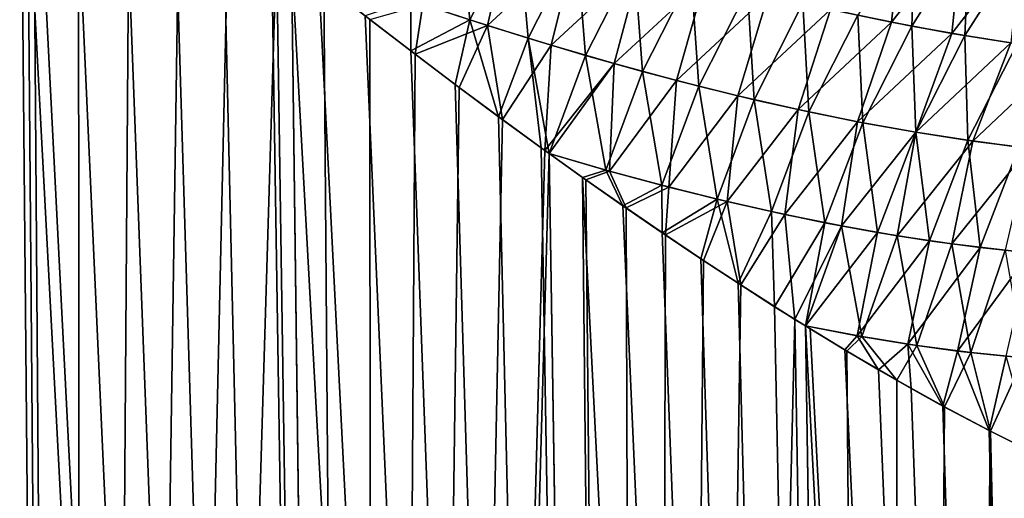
# Model space of a CAD drawing. Header units: millimetres. Extents: x -30 to 76, y -3 to 301.
# Tile 6 of 256: x 13.71 to 19.63, y 37.75 to 40.63. Entities that reach past the tile are written whole.
import ezdxf

# ---------------------------------------------------------------- set-up
doc = ezdxf.new("R2010")
doc.units = ezdxf.units.MM
doc.header["$LTSCALE"] = 81.481481
for name, color, linetype in [('15', 7, 'CONTINUOUS'), ('17', 7, 'CONTINUOUS'), ('3', 7, 'CONTINUOUS')]:
    doc.layers.add(name, color=color, linetype=linetype)

msp = doc.modelspace()

# ---------------------------------------------------------------- linework, layer by layer
at = {"layer": '15', "color": 7, "linetype": 'CONTINUOUS', "true_color": 0xaaaaaa}
for points in [[(16.5208, 40.5944, -17.8167), (16.1323, 40.7221, -18.1303), (16.6617, 41.2145, -17.7971), (16.5208, 40.5944, -17.8167)], [(17.0566, 41.0925, -17.4899), (16.5208, 40.5944, -17.8167), (16.6617, 41.2145, -17.7971), (17.0566, 41.0925, -17.4899)], [(18.9535, 40.615, -15.8824), (18.5855, 40.6921, -16.213), (19.0169, 41.229, -16.1463), (18.9535, 40.615, -15.8824)], [(19.378, 41.1534, -15.8363), (18.9535, 40.615, -15.8824), (19.0169, 41.229, -16.1463), (19.378, 41.1534, -15.8363)], [(19.3153, 40.5474, -15.5475), (18.9535, 40.615, -15.8824), (19.378, 41.1534, -15.8363), (19.3153, 40.5474, -15.5475)], [(19.7332, 41.0865, -15.5221), (19.3153, 40.5474, -15.5475), (19.378, 41.1534, -15.8363), (19.7332, 41.0865, -15.5221)], [(16.9048, 40.4754, -17.4982), (16.5208, 40.5944, -17.8167), (17.0566, 41.0925, -17.4899), (16.9048, 40.4754, -17.4982)], [(17.4466, 40.9791, -17.1778), (16.9048, 40.4754, -17.4982), (17.0566, 41.0925, -17.4899), (17.4466, 40.9791, -17.1778)], [(19.6704, 40.4897, -15.2086), (19.3153, 40.5474, -15.5475), (19.7332, 41.0865, -15.5221), (19.6704, 40.4897, -15.2086)], [(17.2841, 40.3651, -17.175), (16.9048, 40.4754, -17.4982), (17.4466, 40.9791, -17.1778), (17.2841, 40.3651, -17.175)], [(17.8317, 40.8744, -16.8608), (17.2841, 40.3651, -17.175), (17.4466, 40.9791, -17.1778), (17.8317, 40.8744, -16.8608)], [(17.6582, 40.2638, -16.8471), (17.2841, 40.3651, -17.175), (17.8317, 40.8744, -16.8608), (17.6582, 40.2638, -16.8471)], [(18.2114, 40.7787, -16.5392), (17.6582, 40.2638, -16.8471), (17.8317, 40.8744, -16.8608), (18.2114, 40.7787, -16.5392)], [(18.0271, 40.1716, -16.5147), (17.6582, 40.2638, -16.8471), (18.2114, 40.7787, -16.5392), (18.0271, 40.1716, -16.5147)], [(18.5855, 40.6921, -16.213), (18.0271, 40.1716, -16.5147), (18.2114, 40.7787, -16.5392), (18.5855, 40.6921, -16.213)], [(16.0862, 40.4223, -18.1659), (15.8143, 40.6314, -18.3825), (16.1323, 40.7221, -18.1303), (16.0862, 40.4223, -18.1659)], [(16.5208, 40.5944, -17.8167), (16.0862, 40.4223, -18.1659), (16.1323, 40.7221, -18.1303), (16.5208, 40.5944, -17.8167)], [(18.3902, 40.0888, -16.178), (18.0271, 40.1716, -16.5147), (18.5855, 40.6921, -16.213), (18.3902, 40.0888, -16.178)], [(18.9535, 40.615, -15.8824), (18.3902, 40.0888, -16.178), (18.5855, 40.6921, -16.213), (18.9535, 40.615, -15.8824)], [(16.3521, 40.2212, -17.9476), (16.0862, 40.4223, -18.1659), (16.5208, 40.5944, -17.8167), (16.3521, 40.2212, -17.9476)], [(16.6121, 40.0281, -17.7276), (16.3521, 40.2212, -17.9476), (16.5208, 40.5944, -17.8167), (16.6121, 40.0281, -17.7276)], [(16.9048, 40.4754, -17.4982), (16.6121, 40.0281, -17.7276), (16.5208, 40.5944, -17.8167), (16.9048, 40.4754, -17.4982)], [(18.7474, 40.0156, -15.837), (18.3902, 40.0888, -16.178), (18.9535, 40.615, -15.8824), (18.7474, 40.0156, -15.837)], [(19.3153, 40.5474, -15.5475), (18.7474, 40.0156, -15.837), (18.9535, 40.615, -15.8824), (19.3153, 40.5474, -15.5475)], [(19.0984, 39.9522, -15.4921), (18.7474, 40.0156, -15.837), (19.3153, 40.5474, -15.5475), (19.0984, 39.9522, -15.4921)], [(19.6704, 40.4897, -15.2086), (19.0984, 39.9522, -15.4921), (19.3153, 40.5474, -15.5475), (19.6704, 40.4897, -15.2086)], [(16.866, 39.8429, -17.5061), (16.6121, 40.0281, -17.7276), (16.9048, 40.4754, -17.4982), (16.866, 39.8429, -17.5061)], [(17.2841, 40.3651, -17.175), (16.866, 39.8429, -17.5061), (16.9048, 40.4754, -17.4982), (17.2841, 40.3651, -17.175)], [(19.4426, 39.8989, -15.1433), (19.0984, 39.9522, -15.4921), (19.6704, 40.4897, -15.2086), (19.4426, 39.8989, -15.1433)], [(20.0184, 40.4422, -14.8658), (19.4426, 39.8989, -15.1433), (19.6704, 40.4897, -15.2086), (20.0184, 40.4422, -14.8658)], [(19.78, 39.8557, -14.791), (19.4426, 39.8989, -15.1433), (20.0184, 40.4422, -14.8658), (19.78, 39.8557, -14.791)], [(16.8932, 39.8233, -17.4821), (16.866, 39.8429, -17.5061), (17.2841, 40.3651, -17.175), (16.8932, 39.8233, -17.4821)], [(17.2552, 39.7181, -17.1518), (16.8932, 39.8233, -17.4821), (17.2841, 40.3651, -17.175), (17.2552, 39.7181, -17.1518)], [(17.6582, 40.2638, -16.8471), (17.2552, 39.7181, -17.1518), (17.2841, 40.3651, -17.175), (17.6582, 40.2638, -16.8471)], [(17.6125, 39.6217, -16.817), (17.2552, 39.7181, -17.1518), (17.6582, 40.2638, -16.8471), (17.6125, 39.6217, -16.817)], [(18.0271, 40.1716, -16.5147), (17.6125, 39.6217, -16.817), (17.6582, 40.2638, -16.8471), (18.0271, 40.1716, -16.5147)], [(17.9645, 39.5343, -16.4779), (17.6125, 39.6217, -16.817), (18.0271, 40.1716, -16.5147), (17.9645, 39.5343, -16.4779)], [(18.3902, 40.0888, -16.178), (17.9645, 39.5343, -16.4779), (18.0271, 40.1716, -16.5147), (18.3902, 40.0888, -16.178)], [(18.3111, 39.4563, -16.1346), (17.9645, 39.5343, -16.4779), (18.3902, 40.0888, -16.178), (18.3111, 39.4563, -16.1346)], [(18.7474, 40.0156, -15.837), (18.3111, 39.4563, -16.1346), (18.3902, 40.0888, -16.178), (18.7474, 40.0156, -15.837)], [(18.6518, 39.3877, -15.7874), (18.3111, 39.4563, -16.1346), (18.7474, 40.0156, -15.837), (18.6518, 39.3877, -15.7874)], [(19.0984, 39.9522, -15.4921), (18.6518, 39.3877, -15.7874), (18.7474, 40.0156, -15.837), (19.0984, 39.9522, -15.4921)], [(18.9865, 39.3288, -15.4365), (18.6518, 39.3877, -15.7874), (19.0984, 39.9522, -15.4921), (18.9865, 39.3288, -15.4365)], [(19.4426, 39.8989, -15.1433), (18.9865, 39.3288, -15.4365), (19.0984, 39.9522, -15.4921), (19.4426, 39.8989, -15.1433)], [(19.3148, 39.2799, -15.0821), (18.9865, 39.3288, -15.4365), (19.4426, 39.8989, -15.1433), (19.3148, 39.2799, -15.0821)], [(19.78, 39.8557, -14.791), (19.3148, 39.2799, -15.0821), (19.4426, 39.8989, -15.1433), (19.78, 39.8557, -14.791)], [(17.114, 39.6655, -17.2835), (16.8932, 39.8233, -17.4821), (17.2552, 39.7181, -17.1518), (17.114, 39.6655, -17.2835)], [(19.6364, 39.241, -14.7243), (19.3148, 39.2799, -15.0821), (19.78, 39.8557, -14.791), (19.6364, 39.241, -14.7243)], [(17.356, 39.4958, -17.0598), (17.114, 39.6655, -17.2835), (17.2552, 39.7181, -17.1518), (17.356, 39.4958, -17.0598)], [(17.6125, 39.6217, -16.817), (17.356, 39.4958, -17.0598), (17.2552, 39.7181, -17.1518), (17.6125, 39.6217, -16.817)], [(17.592, 39.3337, -16.8354), (17.356, 39.4958, -17.0598), (17.6125, 39.6217, -16.817), (17.592, 39.3337, -16.8354)], [(17.9645, 39.5343, -16.4779), (17.592, 39.3337, -16.8354), (17.6125, 39.6217, -16.817), (17.9645, 39.5343, -16.4779)], [(17.822, 39.1792, -16.6104), (17.592, 39.3337, -16.8354), (17.9645, 39.5343, -16.4779), (17.822, 39.1792, -16.6104)], [(18.0462, 39.0321, -16.3849), (17.822, 39.1792, -16.6104), (17.9645, 39.5343, -16.4779), (18.0462, 39.0321, -16.3849)], [(18.3111, 39.4563, -16.1346), (18.0462, 39.0321, -16.3849), (17.9645, 39.5343, -16.4779), (18.3111, 39.4563, -16.1346)], [(18.3715, 38.825, -16.0463), (18.0462, 39.0321, -16.3849), (18.3111, 39.4563, -16.1346), (18.3715, 38.825, -16.0463)], [(18.6518, 39.3877, -15.7874), (18.3715, 38.825, -16.0463), (18.3111, 39.4563, -16.1346), (18.6518, 39.3877, -15.7874)], [(18.4355, 38.7852, -15.978), (18.3715, 38.825, -16.0463), (18.6518, 39.3877, -15.7874), (18.4355, 38.7852, -15.978)], [(18.7733, 38.7214, -15.6061), (18.4355, 38.7852, -15.978), (18.6518, 39.3877, -15.7874), (18.7733, 38.7214, -15.6061)], [(18.9865, 39.3288, -15.4365), (18.7733, 38.7214, -15.6061), (18.6518, 39.3877, -15.7874), (18.9865, 39.3288, -15.4365)], [(19.1052, 38.6678, -15.2297), (18.7733, 38.7214, -15.6061), (18.9865, 39.3288, -15.4365), (19.1052, 38.6678, -15.2297)], [(19.3148, 39.2799, -15.0821), (19.1052, 38.6678, -15.2297), (18.9865, 39.3288, -15.4365), (19.3148, 39.2799, -15.0821)], [(19.4302, 38.6249, -14.8495), (19.1052, 38.6678, -15.2297), (19.3148, 39.2799, -15.0821), (19.4302, 38.6249, -14.8495)], [(19.6364, 39.241, -14.7243), (19.4302, 38.6249, -14.8495), (19.3148, 39.2799, -15.0821), (19.6364, 39.241, -14.7243)], [(19.748, 38.5932, -14.4661), (19.4302, 38.6249, -14.8495), (19.6364, 39.241, -14.7243), (19.748, 38.5932, -14.4661)], [(18.684, 38.6338, -15.7076), (18.4355, 38.7852, -15.978), (18.7733, 38.7214, -15.6061), (18.684, 38.6338, -15.7076)], [(18.984, 38.4582, -15.369), (18.684, 38.6338, -15.7076), (18.7733, 38.7214, -15.6061), (18.984, 38.4582, -15.369)], [(19.1052, 38.6678, -15.2297), (18.984, 38.4582, -15.369), (18.7733, 38.7214, -15.6061), (19.1052, 38.6678, -15.2297)], [(19.272, 38.2976, -15.0311), (18.984, 38.4582, -15.369), (19.1052, 38.6678, -15.2297), (19.272, 38.2976, -15.0311)], [(19.4302, 38.6249, -14.8495), (19.272, 38.2976, -15.0311), (19.1052, 38.6678, -15.2297), (19.4302, 38.6249, -14.8495)], [(19.5482, 38.1513, -14.694), (19.272, 38.2976, -15.0311), (19.4302, 38.6249, -14.8495), (19.5482, 38.1513, -14.694)], [(19.748, 38.5932, -14.4661), (19.5482, 38.1513, -14.694), (19.4302, 38.6249, -14.8495), (19.748, 38.5932, -14.4661)], [(19.8132, 38.0192, -14.358), (19.5482, 38.1513, -14.694), (19.748, 38.5932, -14.4661), (19.8132, 38.0192, -14.358)]]:
    msp.add_3dface(points, dxfattribs=at)
at = {"layer": '17', "color": 7, "linetype": 'CONTINUOUS', "true_color": 0xaaaaaa}
for points in [[(16.4153, 40.6284, 17.9026), (16.3516, 41.3151, 18.0325), (16.0612, 40.7462, 18.1867), (16.4153, 40.6284, 17.9026)], [(16.7059, 41.2005, 17.7631), (16.3516, 41.3151, 18.0325), (16.4153, 40.6284, 17.9026), (16.7059, 41.2005, 17.7631)], [(16.7658, 40.5176, 17.6145), (16.7059, 41.2005, 17.7631), (16.4153, 40.6284, 17.9026), (16.7658, 40.5176, 17.6145)], [(17.0566, 41.0925, 17.4898), (16.7059, 41.2005, 17.7631), (16.7658, 40.5176, 17.6145), (17.0566, 41.0925, 17.4898)], [(19.0749, 40.5914, 15.7712), (19.0964, 41.2117, 16.0788), (18.7499, 40.6567, 16.0666), (19.0749, 40.5914, 15.7712)], [(19.4228, 41.1445, 15.7972), (19.0964, 41.2117, 16.0788), (19.0749, 40.5914, 15.7712), (19.4228, 41.1445, 15.7972)], [(19.3949, 40.5337, 15.4724), (19.4228, 41.1445, 15.7972), (19.0749, 40.5914, 15.7712), (19.3949, 40.5337, 15.4724)], [(19.7443, 41.0845, 15.5122), (19.4228, 41.1445, 15.7972), (19.3949, 40.5337, 15.4724), (19.7443, 41.0845, 15.5122)], [(17.1124, 40.4141, 17.3224), (17.0566, 41.0925, 17.4898), (16.7658, 40.5176, 17.6145), (17.1124, 40.4141, 17.3224)], [(17.4036, 40.9912, 17.2126), (17.0566, 41.0925, 17.4898), (17.1124, 40.4141, 17.3224), (17.4036, 40.9912, 17.2126)], [(19.7095, 40.4839, 15.1706), (19.7443, 41.0845, 15.5122), (19.3949, 40.5337, 15.4724), (19.7095, 40.4839, 15.1706)], [(17.4549, 40.3179, 17.0264), (17.4036, 40.9912, 17.2126), (17.1124, 40.4141, 17.3224), (17.4549, 40.3179, 17.0264)], [(17.7466, 40.8969, 16.9316), (17.4036, 40.9912, 17.2126), (17.4549, 40.3179, 17.0264), (17.7466, 40.8969, 16.9316)], [(17.793, 40.2292, 16.7267), (17.7466, 40.8969, 16.9316), (17.4549, 40.3179, 17.0264), (17.793, 40.2292, 16.7267)], [(18.0855, 40.8096, 16.6469), (17.7466, 40.8969, 16.9316), (17.793, 40.2292, 16.7267), (18.0855, 40.8096, 16.6469)], [(18.1267, 40.1481, 16.4233), (18.0855, 40.8096, 16.6469), (17.793, 40.2292, 16.7267), (18.1267, 40.1481, 16.4233)], [(18.42, 40.7294, 16.3585), (18.0855, 40.8096, 16.6469), (18.1267, 40.1481, 16.4233), (18.42, 40.7294, 16.3585)], [(15.7864, 40.6531, 18.4043), (16.0599, 40.4424, 18.1872), (16.0612, 40.7462, 18.1867), (15.7864, 40.6531, 18.4043)], [(16.0599, 40.4424, 18.1872), (16.4153, 40.6284, 17.9026), (16.0612, 40.7462, 18.1867), (16.0599, 40.4424, 18.1872)], [(18.4557, 40.0748, 16.1163), (18.42, 40.7294, 16.3585), (18.1267, 40.1481, 16.4233), (18.4557, 40.0748, 16.1163)], [(18.7499, 40.6567, 16.0666), (18.42, 40.7294, 16.3585), (18.4557, 40.0748, 16.1163), (18.7499, 40.6567, 16.0666)], [(18.7797, 40.0094, 15.8058), (18.7499, 40.6567, 16.0666), (18.4557, 40.0748, 16.1163), (18.7797, 40.0094, 15.8058)], [(19.0749, 40.5914, 15.7712), (18.7499, 40.6567, 16.0666), (18.7797, 40.0094, 15.8058), (19.0749, 40.5914, 15.7712)], [(16.0599, 40.4424, 18.1872), (16.3272, 40.2399, 17.9683), (16.4153, 40.6284, 17.9026), (16.0599, 40.4424, 18.1872)], [(16.3272, 40.2399, 17.9683), (16.5886, 40.0454, 17.7476), (16.4153, 40.6284, 17.9026), (16.3272, 40.2399, 17.9683)], [(16.5886, 40.0454, 17.7476), (16.7658, 40.5176, 17.6145), (16.4153, 40.6284, 17.9026), (16.5886, 40.0454, 17.7476)], [(19.0984, 39.9522, 15.492), (19.0749, 40.5914, 15.7712), (18.7797, 40.0094, 15.8058), (19.0984, 39.9522, 15.492)], [(19.3949, 40.5337, 15.4724), (19.0749, 40.5914, 15.7712), (19.0984, 39.9522, 15.492), (19.3949, 40.5337, 15.4724)], [(19.4117, 39.9033, 15.1751), (19.3949, 40.5337, 15.4724), (19.0984, 39.9522, 15.492), (19.4117, 39.9033, 15.1751)], [(19.7095, 40.4839, 15.1706), (19.3949, 40.5337, 15.4724), (19.4117, 39.9033, 15.1751), (19.7095, 40.4839, 15.1706)], [(16.5886, 40.0454, 17.7476), (16.844, 39.8589, 17.5256), (16.7658, 40.5176, 17.6145), (16.5886, 40.0454, 17.7476)], [(16.844, 39.8589, 17.5256), (16.8934, 39.8232, 17.4819), (16.7658, 40.5176, 17.6145), (16.844, 39.8589, 17.5256)], [(16.8934, 39.8232, 17.4819), (17.1124, 40.4141, 17.3224), (16.7658, 40.5176, 17.6145), (16.8934, 39.8232, 17.4819)], [(19.7192, 39.8628, 14.8552), (19.7095, 40.4839, 15.1706), (19.4117, 39.9033, 15.1751), (19.7192, 39.8628, 14.8552)], [(17.1124, 40.4141, 17.3224), (16.8934, 39.8232, 17.4819), (17.2341, 39.7241, 17.1713), (17.1124, 40.4141, 17.3224)], [(17.4549, 40.3179, 17.0264), (17.1124, 40.4141, 17.3224), (17.2341, 39.7241, 17.1713), (17.4549, 40.3179, 17.0264)], [(17.5708, 39.6325, 16.8565), (17.4549, 40.3179, 17.0264), (17.2341, 39.7241, 17.1713), (17.5708, 39.6325, 16.8565)], [(17.793, 40.2292, 16.7267), (17.4549, 40.3179, 17.0264), (17.5708, 39.6325, 16.8565), (17.793, 40.2292, 16.7267)], [(17.9029, 39.5491, 16.538), (17.793, 40.2292, 16.7267), (17.5708, 39.6325, 16.8565), (17.9029, 39.5491, 16.538)], [(18.1267, 40.1481, 16.4233), (17.793, 40.2292, 16.7267), (17.9029, 39.5491, 16.538), (18.1267, 40.1481, 16.4233)], [(18.2301, 39.4738, 16.2157), (18.1267, 40.1481, 16.4233), (17.9029, 39.5491, 16.538), (18.2301, 39.4738, 16.2157)], [(18.4557, 40.0748, 16.1163), (18.1267, 40.1481, 16.4233), (18.2301, 39.4738, 16.2157), (18.4557, 40.0748, 16.1163)], [(18.5523, 39.4068, 15.8899), (18.4557, 40.0748, 16.1163), (18.2301, 39.4738, 16.2157), (18.5523, 39.4068, 15.8899)], [(18.7797, 40.0094, 15.8058), (18.4557, 40.0748, 16.1163), (18.5523, 39.4068, 15.8899), (18.7797, 40.0094, 15.8058)], [(18.8692, 39.3485, 15.5607), (18.7797, 40.0094, 15.8058), (18.5523, 39.4068, 15.8899), (18.8692, 39.3485, 15.5607)], [(19.0984, 39.9522, 15.492), (18.7797, 40.0094, 15.8058), (18.8692, 39.3485, 15.5607), (19.0984, 39.9522, 15.492)], [(19.1805, 39.2988, 15.2283), (19.0984, 39.9522, 15.492), (18.8692, 39.3485, 15.5607), (19.1805, 39.2988, 15.2283)], [(19.4117, 39.9033, 15.1751), (19.0984, 39.9522, 15.492), (19.1805, 39.2988, 15.2283), (19.4117, 39.9033, 15.1751)], [(19.486, 39.258, 14.8929), (19.4117, 39.9033, 15.1751), (19.1805, 39.2988, 15.2283), (19.486, 39.258, 14.8929)], [(19.7192, 39.8628, 14.8552), (19.4117, 39.9033, 15.1751), (19.486, 39.258, 14.8929), (19.7192, 39.8628, 14.8552)], [(16.8934, 39.8232, 17.4819), (17.0933, 39.6802, 17.3023), (17.2341, 39.7241, 17.1713), (16.8934, 39.8232, 17.4819)], [(19.7854, 39.2263, 14.5547), (19.7192, 39.8628, 14.8552), (19.486, 39.258, 14.8929), (19.7854, 39.2263, 14.5547)], [(17.0933, 39.6802, 17.3023), (17.3365, 39.5094, 17.0781), (17.2341, 39.7241, 17.1713), (17.0933, 39.6802, 17.3023)], [(17.3365, 39.5094, 17.0781), (17.5708, 39.6325, 16.8565), (17.2341, 39.7241, 17.1713), (17.3365, 39.5094, 17.0781)], [(17.3365, 39.5094, 17.0781), (17.5737, 39.3461, 16.853), (17.5708, 39.6325, 16.8565), (17.3365, 39.5094, 17.0781)], [(17.5737, 39.3461, 16.853), (17.9029, 39.5491, 16.538), (17.5708, 39.6325, 16.8565), (17.5737, 39.3461, 16.853)], [(17.5737, 39.3461, 16.853), (17.8049, 39.1906, 16.6273), (17.9029, 39.5491, 16.538), (17.5737, 39.3461, 16.853)], [(17.8049, 39.1906, 16.6273), (18.0302, 39.0424, 16.4012), (17.9029, 39.5491, 16.538), (17.8049, 39.1906, 16.6273)], [(18.0302, 39.0424, 16.4012), (18.2301, 39.4738, 16.2157), (17.9029, 39.5491, 16.538), (18.0302, 39.0424, 16.4012)], [(18.0302, 39.0424, 16.4012), (18.2496, 38.9016, 16.1748), (18.2301, 39.4738, 16.2157), (18.0302, 39.0424, 16.4012)], [(18.2496, 38.9016, 16.1748), (18.5523, 39.4068, 15.8899), (18.2301, 39.4738, 16.2157), (18.2496, 38.9016, 16.1748)], [(18.2496, 38.9016, 16.1748), (18.4348, 38.7856, 15.9788), (18.5523, 39.4068, 15.8899), (18.2496, 38.9016, 16.1748)], [(18.4348, 38.7856, 15.9788), (18.8692, 39.3485, 15.5607), (18.5523, 39.4068, 15.8899), (18.4348, 38.7856, 15.9788)], [(18.8692, 39.3485, 15.5607), (18.4348, 38.7856, 15.9788), (18.7452, 38.7264, 15.6375), (18.8692, 39.3485, 15.5607)], [(19.1805, 39.2988, 15.2283), (18.8692, 39.3485, 15.5607), (18.7452, 38.7264, 15.6375), (19.1805, 39.2988, 15.2283)], [(19.0502, 38.6759, 15.2928), (19.1805, 39.2988, 15.2283), (18.7452, 38.7264, 15.6375), (19.0502, 38.6759, 15.2928)], [(19.486, 39.258, 14.8929), (19.1805, 39.2988, 15.2283), (19.0502, 38.6759, 15.2928), (19.486, 39.258, 14.8929)], [(19.3496, 38.6346, 14.945), (19.486, 39.258, 14.8929), (19.0502, 38.6759, 15.2928), (19.3496, 38.6346, 14.945)], [(19.7854, 39.2263, 14.5547), (19.486, 39.258, 14.8929), (19.3496, 38.6346, 14.945), (19.7854, 39.2263, 14.5547)], [(19.6428, 38.6026, 14.5944), (19.7854, 39.2263, 14.5547), (19.3496, 38.6346, 14.945), (19.6428, 38.6026, 14.5944)], [(18.4348, 38.7856, 15.9788), (18.4633, 38.768, 15.9482), (18.6712, 38.6414, 15.7216), (18.4348, 38.7856, 15.9788)], [(18.4348, 38.7856, 15.9788), (18.6712, 38.6414, 15.7216), (18.7452, 38.7264, 15.6375), (18.4348, 38.7856, 15.9788)], [(18.6712, 38.6414, 15.7216), (18.8736, 38.5219, 15.4951), (18.7452, 38.7264, 15.6375), (18.6712, 38.6414, 15.7216)], [(18.8736, 38.5219, 15.4951), (19.0502, 38.6759, 15.2928), (18.7452, 38.7264, 15.6375), (18.8736, 38.5219, 15.4951)], [(18.8736, 38.5219, 15.4951), (19.0706, 38.409, 15.2688), (19.0502, 38.6759, 15.2928), (18.8736, 38.5219, 15.4951)], [(19.0706, 38.409, 15.2688), (19.2622, 38.3029, 15.0427), (19.0502, 38.6759, 15.2928), (19.0706, 38.409, 15.2688)], [(19.2622, 38.3029, 15.0427), (19.3496, 38.6346, 14.945), (19.0502, 38.6759, 15.2928), (19.2622, 38.3029, 15.0427)], [(19.2622, 38.3029, 15.0427), (19.5399, 38.1556, 14.7043), (19.3496, 38.6346, 14.945), (19.2622, 38.3029, 15.0427)], [(19.5399, 38.1556, 14.7043), (19.6428, 38.6026, 14.5944), (19.3496, 38.6346, 14.945), (19.5399, 38.1556, 14.7043)], [(19.5399, 38.1556, 14.7043), (19.8062, 38.0226, 14.367), (19.6428, 38.6026, 14.5944), (19.5399, 38.1556, 14.7043)]]:
    msp.add_3dface(points, dxfattribs=at)
at = {"layer": '3', "color": 7, "linetype": 'CONTINUOUS', "true_color": 0xaaaaaa}
for points in [[(13.1639, 2.0438, 21.2154), (14.0805, 2.0438, 20.6629), (12.8242, 43.142, 20.3708), (13.1639, 2.0438, 21.2154)], [(12.8242, 43.142, 20.3708), (14.0805, 2.0438, 20.6629), (13.0683, 42.9234, 20.2327), (12.8242, 43.142, 20.3708)], [(13.0683, 42.9234, 20.2327), (14.0805, 2.0438, 20.6629), (13.3911, 42.6382, 20.044), (13.0683, 42.9234, 20.2327)], [(14.0812, 2.0438, -20.6624), (13.1645, 2.0438, -21.215), (13.432, 42.6023, -20.0196), (14.0812, 2.0438, -20.6624)], [(13.3911, 42.6382, 20.044), (14.0805, 2.0438, 20.6629), (13.7092, 42.3611, 19.8511), (13.3911, 42.6382, 20.044)], [(13.7483, 42.3273, -19.8269), (14.0812, 2.0438, -20.6624), (13.432, 42.6023, -20.0196), (13.7483, 42.3273, -19.8269)], [(14.0805, 2.0438, 20.6629), (15.8363, 2.0438, 19.4406), (13.7092, 42.3611, 19.8511), (14.0805, 2.0438, 20.6629)], [(13.7092, 42.3611, 19.8511), (15.8363, 2.0438, 19.4406), (13.7866, 42.2942, 19.8031), (13.7092, 42.3611, 19.8511)], [(13.7864, 42.2944, -19.8032), (14.0812, 2.0438, -20.6624), (13.7483, 42.3273, -19.8269), (13.7864, 42.2944, -19.8032)], [(14.0605, 42.0598, -19.6297), (14.0812, 2.0438, -20.6624), (13.7864, 42.2944, -19.8032), (14.0605, 42.0598, -19.6297)], [(13.7866, 42.2942, 19.8031), (15.8363, 2.0438, 19.4406), (14.023, 42.0917, 19.6538), (13.7866, 42.2942, 19.8031)], [(14.023, 42.0917, 19.6538), (15.8363, 2.0438, 19.4406), (14.3313, 41.8308, 19.453), (14.023, 42.0917, 19.6538)], [(14.3672, 41.8007, -19.4291), (14.0812, 2.0438, -20.6624), (14.0605, 42.0598, -19.6297), (14.3672, 41.8007, -19.4291)], [(14.3313, 41.8308, 19.453), (15.8363, 2.0438, 19.4406), (14.634, 41.5784, 19.2488), (14.3313, 41.8308, 19.453)], [(14.6683, 41.55, -19.2252), (14.0812, 2.0438, -20.6624), (14.3672, 41.8007, -19.4291), (14.6683, 41.55, -19.2252)], [(14.9636, 41.3078, -19.0184), (14.0812, 2.0438, -20.6624), (14.6683, 41.55, -19.2252), (14.9636, 41.3078, -19.0184)], [(14.634, 41.5784, 19.2488), (15.8363, 2.0438, 19.4406), (14.9309, 41.3344, 19.0416), (14.634, 41.5784, 19.2488)], [(15.253, 41.0741, -18.8089), (14.0812, 2.0438, -20.6624), (14.9636, 41.3078, -19.0184), (15.253, 41.0741, -18.8089)], [(14.9309, 41.3344, 19.0416), (15.8363, 2.0438, 19.4406), (15.222, 41.099, 18.8317), (14.9309, 41.3344, 19.0416)], [(15.8371, 2.0438, -19.44), (14.0812, 2.0438, -20.6624), (15.253, 41.0741, -18.8089), (15.8371, 2.0438, -19.44)], [(15.222, 41.099, 18.8317), (15.8363, 2.0438, 19.4406), (15.3433, 41.002, 18.7421), (15.222, 41.099, 18.8317)], [(15.3431, 41.0021, -18.7422), (15.8371, 2.0438, -19.44), (15.253, 41.0741, -18.8089), (15.3431, 41.0021, -18.7422)], [(15.5366, 40.8487, -18.5968), (15.8371, 2.0438, -19.44), (15.3431, 41.0021, -18.7422), (15.5366, 40.8487, -18.5968)], [(15.8363, 2.0438, 19.4406), (17.4789, 2.0438, 18.0692), (15.3433, 41.002, 18.7421), (15.8363, 2.0438, 19.4406)], [(15.3433, 41.002, 18.7421), (17.4789, 2.0438, 18.0692), (15.5072, 40.8719, 18.6191), (15.3433, 41.002, 18.7421)], [(15.5072, 40.8719, 18.6191), (17.4789, 2.0438, 18.0692), (15.7864, 40.6531, 18.4043), (15.5072, 40.8719, 18.6191)], [(15.8143, 40.6314, -18.3825), (15.8371, 2.0438, -19.44), (15.5366, 40.8487, -18.5968), (15.8143, 40.6314, -18.3825)], [(15.7864, 40.6531, 18.4043), (17.4789, 2.0438, 18.0692), (16.0599, 40.4424, 18.1872), (15.7864, 40.6531, 18.4043)], [(16.0862, 40.4223, -18.1659), (15.8371, 2.0438, -19.44), (15.8143, 40.6314, -18.3825), (16.0862, 40.4223, -18.1659)], [(16.3521, 40.2212, -17.9476), (15.8371, 2.0438, -19.44), (16.0862, 40.4223, -18.1659), (16.3521, 40.2212, -17.9476)], [(16.0599, 40.4424, 18.1872), (17.4789, 2.0438, 18.0692), (16.3272, 40.2399, 17.9683), (16.0599, 40.4424, 18.1872)], [(16.3272, 40.2399, 17.9683), (17.4789, 2.0438, 18.0692), (16.5886, 40.0454, 17.7476), (16.3272, 40.2399, 17.9683)], [(16.6121, 40.0281, -17.7276), (15.8371, 2.0438, -19.44), (16.3521, 40.2212, -17.9476), (16.6121, 40.0281, -17.7276)], [(16.866, 39.8429, -17.5061), (15.8371, 2.0438, -19.44), (16.6121, 40.0281, -17.7276), (16.866, 39.8429, -17.5061)], [(16.5886, 40.0454, 17.7476), (17.4789, 2.0438, 18.0692), (16.844, 39.8589, 17.5256), (16.5886, 40.0454, 17.7476)], [(16.8932, 39.8233, -17.4821), (15.8371, 2.0438, -19.44), (16.866, 39.8429, -17.5061), (16.8932, 39.8233, -17.4821)], [(17.4798, 2.0438, -18.0685), (15.8371, 2.0438, -19.44), (16.8932, 39.8233, -17.4821), (17.4798, 2.0438, -18.0685)], [(16.844, 39.8589, 17.5256), (17.4789, 2.0438, 18.0692), (16.8934, 39.8232, 17.4819), (16.844, 39.8589, 17.5256)], [(17.114, 39.6655, -17.2835), (17.4798, 2.0438, -18.0685), (16.8932, 39.8233, -17.4821), (17.114, 39.6655, -17.2835)], [(16.8934, 39.8232, 17.4819), (17.4789, 2.0438, 18.0692), (17.0933, 39.6802, 17.3023), (16.8934, 39.8232, 17.4819)], [(17.4789, 2.0438, 18.0692), (18.9951, 2.0438, 16.5599), (17.0933, 39.6802, 17.3023), (17.4789, 2.0438, 18.0692)], [(17.0933, 39.6802, 17.3023), (18.9951, 2.0438, 16.5599), (17.3365, 39.5094, 17.0781), (17.0933, 39.6802, 17.3023)], [(17.356, 39.4958, -17.0598), (17.4798, 2.0438, -18.0685), (17.114, 39.6655, -17.2835), (17.356, 39.4958, -17.0598)], [(17.3365, 39.5094, 17.0781), (18.9951, 2.0438, 16.5599), (17.5737, 39.3461, 16.853), (17.3365, 39.5094, 17.0781)], [(17.592, 39.3337, -16.8354), (17.4798, 2.0438, -18.0685), (17.356, 39.4958, -17.0598), (17.592, 39.3337, -16.8354)], [(17.5737, 39.3461, 16.853), (18.9951, 2.0438, 16.5599), (17.8049, 39.1906, 16.6273), (17.5737, 39.3461, 16.853)], [(17.822, 39.1792, -16.6104), (17.4798, 2.0438, -18.0685), (17.592, 39.3337, -16.8354), (17.822, 39.1792, -16.6104)], [(18.0462, 39.0321, -16.3849), (17.4798, 2.0438, -18.0685), (17.822, 39.1792, -16.6104), (18.0462, 39.0321, -16.3849)], [(17.8049, 39.1906, 16.6273), (18.9951, 2.0438, 16.5599), (18.0302, 39.0424, 16.4012), (17.8049, 39.1906, 16.6273)], [(18.3715, 38.825, -16.0463), (17.4798, 2.0438, -18.0685), (18.0462, 39.0321, -16.3849), (18.3715, 38.825, -16.0463)], [(18.0302, 39.0424, 16.4012), (18.9951, 2.0438, 16.5599), (18.2496, 38.9016, 16.1748), (18.0302, 39.0424, 16.4012)], [(18.2496, 38.9016, 16.1748), (18.9951, 2.0438, 16.5599), (18.4348, 38.7856, 15.9788), (18.2496, 38.9016, 16.1748)], [(18.996, 2.0438, -16.5589), (17.4798, 2.0438, -18.0685), (18.3715, 38.825, -16.0463), (18.996, 2.0438, -16.5589)], [(18.4355, 38.7852, -15.978), (18.996, 2.0438, -16.5589), (18.3715, 38.825, -16.0463), (18.4355, 38.7852, -15.978)], [(18.9951, 2.0438, 16.5599), (20.3737, 2.0438, 14.9235), (18.4348, 38.7856, 15.9788), (18.9951, 2.0438, 16.5599)], [(18.4348, 38.7856, 15.9788), (20.3737, 2.0438, 14.9235), (18.4633, 38.768, 15.9482), (18.4348, 38.7856, 15.9788)], [(18.684, 38.6338, -15.7076), (18.996, 2.0438, -16.5589), (18.4355, 38.7852, -15.978), (18.684, 38.6338, -15.7076)], [(18.4633, 38.768, 15.9482), (20.3737, 2.0438, 14.9235), (18.6712, 38.6414, 15.7216), (18.4633, 38.768, 15.9482)], [(18.6712, 38.6414, 15.7216), (20.3737, 2.0438, 14.9235), (18.8736, 38.5219, 15.4951), (18.6712, 38.6414, 15.7216)], [(18.984, 38.4582, -15.369), (18.996, 2.0438, -16.5589), (18.684, 38.6338, -15.7076), (18.984, 38.4582, -15.369)], [(18.8736, 38.5219, 15.4951), (20.3737, 2.0438, 14.9235), (19.0706, 38.409, 15.2688), (18.8736, 38.5219, 15.4951)], [(19.272, 38.2976, -15.0311), (18.996, 2.0438, -16.5589), (18.984, 38.4582, -15.369), (19.272, 38.2976, -15.0311)], [(19.0706, 38.409, 15.2688), (20.3737, 2.0438, 14.9235), (19.2622, 38.3029, 15.0427), (19.0706, 38.409, 15.2688)], [(19.5482, 38.1513, -14.694), (18.996, 2.0438, -16.5589), (19.272, 38.2976, -15.0311), (19.5482, 38.1513, -14.694)], [(19.2622, 38.3029, 15.0427), (20.3737, 2.0438, 14.9235), (19.5399, 38.1556, 14.7043), (19.2622, 38.3029, 15.0427)], [(19.5399, 38.1556, 14.7043), (20.3737, 2.0438, 14.9235), (19.8062, 38.0226, 14.367), (19.5399, 38.1556, 14.7043)], [(20.3746, 2.0438, -14.9223), (18.996, 2.0438, -16.5589), (19.5482, 38.1513, -14.694), (20.3746, 2.0438, -14.9223)], [(19.8132, 38.0192, -14.358), (20.3746, 2.0438, -14.9223), (19.5482, 38.1513, -14.694), (19.8132, 38.0192, -14.358)]]:
    msp.add_3dface(points, dxfattribs=at)

doc.saveas('drawing.dxf')
